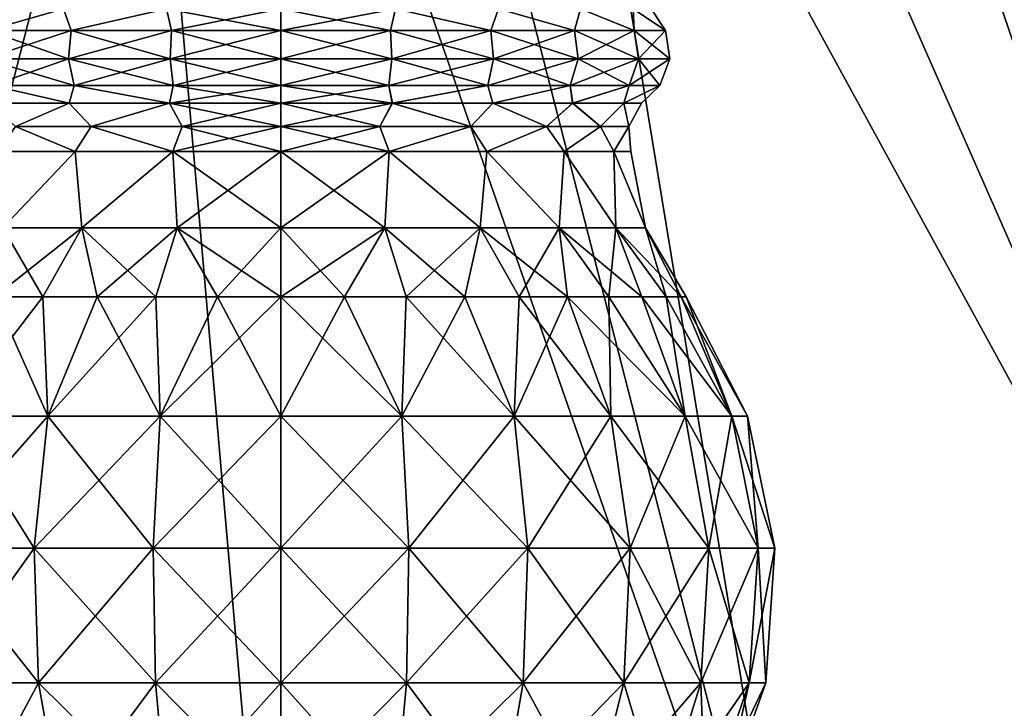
# Model space of a CAD drawing. Header units: millimetres. Extents: x -110 to 119, y -127 to 212.
# Tile 117 of 186: x 72 to 84, y -29 to -20. Entities that reach past the tile are written whole.
import ezdxf

# ---------------------------------------------------------------- set-up
doc = ezdxf.new("R2010")
doc.units = ezdxf.units.MM
doc.header["$LTSCALE"] = 26.699852
for name, color, linetype in [('4', 7, 'CONTINUOUS'), ('461', 7, 'CONTINUOUS'), ('462', 7, 'CONTINUOUS'), ('463', 7, 'CONTINUOUS'), ('464', 7, 'CONTINUOUS'), ('468', 7, 'CONTINUOUS'), ('469', 7, 'CONTINUOUS'), ('470', 7, 'CONTINUOUS'), ('471', 7, 'CONTINUOUS')]:
    doc.layers.add(name, color=color, linetype=linetype)

msp = doc.modelspace()

# ---------------------------------------------------------------- linework, layer by layer
at = {"layer": '4', "color": 7, "linetype": 'CONTINUOUS', "true_color": 0xa2afbf}
for points in [[(83.373, -12.131, -36), (99.749, -24.749, -53), (84.774, -11.033, -36), (83.373, -12.131, -36)], [(81.85, -13.052, -36), (94.445, -29.101, -53), (83.373, -12.131, -36), (81.85, -13.052, -36)], [(94.445, -29.101, -53), (99.749, -24.749, -53), (83.373, -12.131, -36), (94.445, -29.101, -53)], [(80.227, -13.782, -36), (88.394, -32.336, -53), (81.85, -13.052, -36), (80.227, -13.782, -36)], [(88.394, -32.336, -53), (94.445, -29.101, -53), (81.85, -13.052, -36), (88.394, -32.336, -53)], [(78.528, -14.312, -36), (88.394, -32.336, -53), (80.227, -13.782, -36), (78.528, -14.312, -36)], [(71.472, -14.312, -36), (68.172, -34.327, -53), (73.223, -14.633, -36), (71.472, -14.312, -36)], [(76.777, -14.633, -36), (81.828, -34.327, -53), (78.528, -14.312, -36), (76.777, -14.633, -36)], [(81.828, -34.327, -53), (88.394, -32.336, -53), (78.528, -14.312, -36), (81.828, -34.327, -53)], [(68.172, -34.327, -53), (75, -35, -53), (73.223, -14.633, -36), (68.172, -34.327, -53)], [(73.223, -14.633, -36), (75, -35, -53), (75, -14.74, -36), (73.223, -14.633, -36)], [(75, -14.74, -36), (81.828, -34.327, -53), (76.777, -14.633, -36), (75, -14.74, -36)], [(75, -35, -53), (81.828, -34.327, -53), (75, -14.74, -36), (75, -35, -53)]]:
    msp.add_3dface(points, dxfattribs=at)
at = {"layer": '461', "color": 7, "linetype": 'CONTINUOUS', "true_color": 0xa2afbf}
for points in [[(75, -25.485, 56.037), (76.556, -25.485, 55.832), (75, -23.952, 55.245), (75, -25.485, 56.037)], [(75, -23.952, 55.245), (76.556, -25.485, 55.832), (75.817, -23.952, 55.181), (75, -23.952, 55.245)], [(76.556, -25.485, 44.218), (75, -25.485, 44.013), (75.817, -23.952, 44.869), (76.556, -25.485, 44.218)], [(75.817, -23.952, 44.869), (75, -25.485, 44.013), (75, -23.952, 44.805), (75.817, -23.952, 44.869)], [(75.817, -23.952, 55.181), (76.556, -25.485, 55.832), (76.613, -23.952, 54.99), (75.817, -23.952, 55.181)], [(76.613, -23.952, 45.06), (76.556, -25.485, 44.218), (75.817, -23.952, 44.869), (76.613, -23.952, 45.06)], [(76.556, -25.485, 55.832), (78.006, -25.485, 55.232), (76.613, -23.952, 54.99), (76.556, -25.485, 55.832)], [(78.006, -25.485, 44.818), (76.556, -25.485, 44.218), (77.37, -23.952, 45.374), (78.006, -25.485, 44.818)], [(77.37, -23.952, 45.374), (76.556, -25.485, 44.218), (76.613, -23.952, 45.06), (77.37, -23.952, 45.374)], [(76.613, -23.952, 54.99), (78.006, -25.485, 55.232), (77.37, -23.952, 54.676), (76.613, -23.952, 54.99)], [(77.37, -23.952, 54.676), (78.006, -25.485, 55.232), (78.069, -23.952, 54.248), (77.37, -23.952, 54.676)], [(78.069, -23.952, 45.802), (78.006, -25.485, 44.818), (77.37, -23.952, 45.374), (78.069, -23.952, 45.802)], [(78.006, -25.485, 55.232), (79.251, -25.485, 54.276), (78.069, -23.952, 54.248), (78.006, -25.485, 55.232)], [(79.251, -25.485, 45.774), (78.006, -25.485, 44.818), (78.691, -23.952, 46.334), (79.251, -25.485, 45.774)], [(78.691, -23.952, 46.334), (78.006, -25.485, 44.818), (78.069, -23.952, 45.802), (78.691, -23.952, 46.334)], [(78.069, -23.952, 54.248), (79.251, -25.485, 54.276), (78.691, -23.952, 53.716), (78.069, -23.952, 54.248)], [(79.251, -25.485, 54.276), (80.207, -25.485, 53.031), (78.691, -23.952, 53.716), (79.251, -25.485, 54.276)], [(78.691, -23.952, 53.716), (80.207, -25.485, 53.031), (79.223, -23.952, 53.093), (78.691, -23.952, 53.716)], [(79.223, -23.952, 46.957), (79.251, -25.485, 45.774), (78.691, -23.952, 46.334), (79.223, -23.952, 46.957)], [(79.223, -23.952, 53.093), (80.207, -25.485, 53.031), (79.651, -23.952, 52.395), (79.223, -23.952, 53.093)], [(80.207, -25.485, 47.019), (79.251, -25.485, 45.774), (79.223, -23.952, 46.957), (80.207, -25.485, 47.019)], [(79.651, -23.952, 47.655), (80.207, -25.485, 47.019), (79.223, -23.952, 46.957), (79.651, -23.952, 47.655)], [(80.207, -25.485, 53.031), (80.808, -25.485, 51.581), (79.651, -23.952, 52.395), (80.207, -25.485, 53.031)], [(79.651, -23.952, 52.395), (80.808, -25.485, 51.581), (79.965, -23.952, 51.638), (79.651, -23.952, 52.395)], [(79.965, -23.952, 48.412), (80.207, -25.485, 47.019), (79.651, -23.952, 47.655), (79.965, -23.952, 48.412)], [(79.965, -23.952, 51.638), (80.808, -25.485, 51.581), (80.156, -23.952, 50.842), (79.965, -23.952, 51.638)], [(80.808, -25.485, 48.469), (80.207, -25.485, 47.019), (79.965, -23.952, 48.412), (80.808, -25.485, 48.469)], [(80.156, -23.952, 49.208), (80.808, -25.485, 48.469), (79.965, -23.952, 48.412), (80.156, -23.952, 49.208)], [(80.808, -25.485, 51.581), (81.012, -25.485, 50.025), (80.156, -23.952, 50.842), (80.808, -25.485, 51.581)], [(80.156, -23.952, 50.842), (81.012, -25.485, 50.025), (80.22, -23.952, 50.025), (80.156, -23.952, 50.842)], [(80.22, -23.952, 50.025), (80.808, -25.485, 48.469), (80.156, -23.952, 49.208), (80.22, -23.952, 50.025)], [(81.012, -25.485, 50.025), (80.808, -25.485, 48.469), (80.22, -23.952, 50.025), (81.012, -25.485, 50.025)], [(75, -27.186, 56.39), (76.648, -27.186, 56.173), (75, -25.485, 56.037), (75, -27.186, 56.39)], [(75, -25.485, 56.037), (76.648, -27.186, 56.173), (76.556, -25.485, 55.832), (75, -25.485, 56.037)], [(76.648, -27.186, 43.877), (75, -27.186, 43.66), (76.556, -25.485, 44.218), (76.648, -27.186, 43.877)], [(76.556, -25.485, 44.218), (75, -27.186, 43.66), (75, -25.485, 44.013), (76.556, -25.485, 44.218)], [(76.648, -27.186, 56.173), (78.183, -27.186, 55.537), (76.556, -25.485, 55.832), (76.648, -27.186, 56.173)], [(76.556, -25.485, 55.832), (78.183, -27.186, 55.537), (78.006, -25.485, 55.232), (76.556, -25.485, 55.832)], [(78.006, -25.485, 44.818), (76.648, -27.186, 43.877), (76.556, -25.485, 44.218), (78.006, -25.485, 44.818)], [(78.183, -27.186, 44.513), (76.648, -27.186, 43.877), (78.006, -25.485, 44.818), (78.183, -27.186, 44.513)], [(78.183, -27.186, 55.537), (79.501, -27.186, 54.526), (78.006, -25.485, 55.232), (78.183, -27.186, 55.537)], [(78.006, -25.485, 55.232), (79.501, -27.186, 54.526), (79.251, -25.485, 54.276), (78.006, -25.485, 55.232)], [(79.251, -25.485, 45.774), (78.183, -27.186, 44.513), (78.006, -25.485, 44.818), (79.251, -25.485, 45.774)], [(79.501, -27.186, 45.524), (78.183, -27.186, 44.513), (79.251, -25.485, 45.774), (79.501, -27.186, 45.524)], [(79.501, -27.186, 54.526), (80.513, -27.186, 53.208), (79.251, -25.485, 54.276), (79.501, -27.186, 54.526)], [(79.251, -25.485, 54.276), (80.513, -27.186, 53.208), (80.207, -25.485, 53.031), (79.251, -25.485, 54.276)], [(80.207, -25.485, 47.019), (79.501, -27.186, 45.524), (79.251, -25.485, 45.774), (80.207, -25.485, 47.019)], [(80.513, -27.186, 46.842), (79.501, -27.186, 45.524), (80.207, -25.485, 47.019), (80.513, -27.186, 46.842)], [(80.513, -27.186, 53.208), (81.149, -27.186, 51.672), (80.207, -25.485, 53.031), (80.513, -27.186, 53.208)], [(80.207, -25.485, 53.031), (81.149, -27.186, 51.672), (80.808, -25.485, 51.581), (80.207, -25.485, 53.031)], [(80.808, -25.485, 48.469), (80.513, -27.186, 46.842), (80.207, -25.485, 47.019), (80.808, -25.485, 48.469)], [(81.149, -27.186, 48.378), (80.513, -27.186, 46.842), (80.808, -25.485, 48.469), (81.149, -27.186, 48.378)], [(81.149, -27.186, 51.672), (81.366, -27.186, 50.025), (80.808, -25.485, 51.581), (81.149, -27.186, 51.672)], [(80.808, -25.485, 51.581), (81.366, -27.186, 50.025), (81.012, -25.485, 50.025), (80.808, -25.485, 51.581)], [(81.012, -25.485, 50.025), (81.149, -27.186, 48.378), (80.808, -25.485, 48.469), (81.012, -25.485, 50.025)], [(81.366, -27.186, 50.025), (81.149, -27.186, 48.378), (81.012, -25.485, 50.025), (81.366, -27.186, 50.025)], [(75, -28.919, 56.271), (76.617, -28.919, 56.058), (75, -27.186, 56.39), (75, -28.919, 56.271)], [(75, -27.186, 56.39), (76.617, -28.919, 56.058), (76.648, -27.186, 56.173), (75, -27.186, 56.39)], [(76.617, -28.919, 43.992), (75, -28.919, 43.779), (76.648, -27.186, 43.877), (76.617, -28.919, 43.992)], [(76.648, -27.186, 43.877), (75, -28.919, 43.779), (75, -27.186, 43.66), (76.648, -27.186, 43.877)], [(76.617, -28.919, 56.058), (78.123, -28.919, 55.434), (76.648, -27.186, 56.173), (76.617, -28.919, 56.058)], [(78.123, -28.919, 44.616), (76.617, -28.919, 43.992), (78.183, -27.186, 44.513), (78.123, -28.919, 44.616)], [(78.183, -27.186, 44.513), (76.617, -28.919, 43.992), (76.648, -27.186, 43.877), (78.183, -27.186, 44.513)], [(76.648, -27.186, 56.173), (78.123, -28.919, 55.434), (78.183, -27.186, 55.537), (76.648, -27.186, 56.173)], [(78.123, -28.919, 55.434), (79.417, -28.919, 54.442), (78.183, -27.186, 55.537), (78.123, -28.919, 55.434)], [(79.417, -28.919, 45.608), (78.123, -28.919, 44.616), (79.501, -27.186, 45.524), (79.417, -28.919, 45.608)], [(79.501, -27.186, 45.524), (78.123, -28.919, 44.616), (78.183, -27.186, 44.513), (79.501, -27.186, 45.524)], [(78.183, -27.186, 55.537), (79.417, -28.919, 54.442), (79.501, -27.186, 54.526), (78.183, -27.186, 55.537)], [(79.417, -28.919, 54.442), (80.41, -28.919, 53.148), (79.501, -27.186, 54.526), (79.417, -28.919, 54.442)], [(80.41, -28.919, 46.902), (79.417, -28.919, 45.608), (80.513, -27.186, 46.842), (80.41, -28.919, 46.902)], [(80.513, -27.186, 46.842), (79.417, -28.919, 45.608), (79.501, -27.186, 45.524), (80.513, -27.186, 46.842)], [(79.501, -27.186, 54.526), (80.41, -28.919, 53.148), (80.513, -27.186, 53.208), (79.501, -27.186, 54.526)], [(80.41, -28.919, 53.148), (81.034, -28.919, 51.642), (80.513, -27.186, 53.208), (80.41, -28.919, 53.148)], [(81.034, -28.919, 48.408), (80.41, -28.919, 46.902), (81.149, -27.186, 48.378), (81.034, -28.919, 48.408)], [(81.149, -27.186, 48.378), (80.41, -28.919, 46.902), (80.513, -27.186, 46.842), (81.149, -27.186, 48.378)], [(80.513, -27.186, 53.208), (81.034, -28.919, 51.642), (81.149, -27.186, 51.672), (80.513, -27.186, 53.208)], [(81.034, -28.919, 51.642), (81.247, -28.919, 50.025), (81.149, -27.186, 51.672), (81.034, -28.919, 51.642)], [(81.247, -28.919, 50.025), (81.034, -28.919, 48.408), (81.366, -27.186, 50.025), (81.247, -28.919, 50.025)], [(81.366, -27.186, 50.025), (81.034, -28.919, 48.408), (81.149, -27.186, 48.378), (81.366, -27.186, 50.025)], [(81.149, -27.186, 51.672), (81.247, -28.919, 50.025), (81.366, -27.186, 50.025), (81.149, -27.186, 51.672)], [(75, -30.557, 55.689), (76.466, -30.557, 55.496), (75, -28.919, 56.271), (75, -30.557, 55.689)], [(75, -28.919, 56.271), (76.466, -30.557, 55.496), (76.617, -28.919, 56.058), (75, -28.919, 56.271)], [(76.466, -30.557, 44.554), (75, -30.557, 44.361), (76.617, -28.919, 43.992), (76.466, -30.557, 44.554)], [(76.617, -28.919, 43.992), (75, -30.557, 44.361), (75, -28.919, 43.779), (76.617, -28.919, 43.992)], [(76.466, -30.557, 55.496), (77.832, -30.557, 54.93), (76.617, -28.919, 56.058), (76.466, -30.557, 55.496)], [(77.832, -30.557, 45.12), (76.466, -30.557, 44.554), (78.123, -28.919, 44.616), (77.832, -30.557, 45.12)], [(78.123, -28.919, 44.616), (76.466, -30.557, 44.554), (76.617, -28.919, 43.992), (78.123, -28.919, 44.616)], [(76.617, -28.919, 56.058), (77.832, -30.557, 54.93), (78.123, -28.919, 55.434), (76.617, -28.919, 56.058)], [(77.832, -30.557, 54.93), (79.005, -30.557, 54.03), (78.123, -28.919, 55.434), (77.832, -30.557, 54.93)], [(79.005, -30.557, 46.02), (77.832, -30.557, 45.12), (79.417, -28.919, 45.608), (79.005, -30.557, 46.02)], [(79.417, -28.919, 45.608), (77.832, -30.557, 45.12), (78.123, -28.919, 44.616), (79.417, -28.919, 45.608)], [(78.123, -28.919, 55.434), (79.005, -30.557, 54.03), (79.417, -28.919, 54.442), (78.123, -28.919, 55.434)], [(79.005, -30.557, 54.03), (79.905, -30.557, 52.857), (79.417, -28.919, 54.442), (79.005, -30.557, 54.03)], [(79.905, -30.557, 47.193), (79.005, -30.557, 46.02), (80.41, -28.919, 46.902), (79.905, -30.557, 47.193)], [(80.41, -28.919, 46.902), (79.005, -30.557, 46.02), (79.417, -28.919, 45.608), (80.41, -28.919, 46.902)], [(79.417, -28.919, 54.442), (79.905, -30.557, 52.857), (80.41, -28.919, 53.148), (79.417, -28.919, 54.442)], [(79.905, -30.557, 52.857), (80.471, -30.557, 51.491), (80.41, -28.919, 53.148), (79.905, -30.557, 52.857)], [(80.471, -30.557, 48.559), (79.905, -30.557, 47.193), (81.034, -28.919, 48.408), (80.471, -30.557, 48.559)], [(81.034, -28.919, 48.408), (79.905, -30.557, 47.193), (80.41, -28.919, 46.902), (81.034, -28.919, 48.408)], [(80.41, -28.919, 53.148), (80.471, -30.557, 51.491), (81.034, -28.919, 51.642), (80.41, -28.919, 53.148)], [(80.471, -30.557, 51.491), (80.664, -30.557, 50.025), (81.034, -28.919, 51.642), (80.471, -30.557, 51.491)], [(80.664, -30.557, 50.025), (80.471, -30.557, 48.559), (81.247, -28.919, 50.025), (80.664, -30.557, 50.025)], [(81.247, -28.919, 50.025), (80.471, -30.557, 48.559), (81.034, -28.919, 48.408), (81.247, -28.919, 50.025)], [(81.034, -28.919, 51.642), (80.664, -30.557, 50.025), (81.247, -28.919, 50.025), (81.034, -28.919, 51.642)]]:
    msp.add_3dface(points, dxfattribs=at)
at = {"layer": '462', "color": 7, "linetype": 'CONTINUOUS', "true_color": 0xa2afbf}
for points in [[(75, -23.06, 54.771), (76.337, -23.06, 54.579), (75, -22.079, 54.535), (75, -23.06, 54.771)], [(75, -22.079, 54.535), (76.337, -23.06, 54.579), (76.394, -22.079, 54.314), (75, -22.079, 54.535)], [(76.337, -23.06, 45.471), (75, -23.06, 45.279), (76.394, -22.079, 45.736), (76.337, -23.06, 45.471)], [(76.394, -22.079, 45.736), (75, -23.06, 45.279), (75, -22.079, 45.515), (76.394, -22.079, 45.736)], [(76.337, -23.06, 54.579), (77.566, -23.06, 54.017), (76.394, -22.079, 54.314), (76.337, -23.06, 54.579)], [(77.566, -23.06, 46.033), (76.337, -23.06, 45.471), (76.394, -22.079, 45.736), (77.566, -23.06, 46.033)], [(76.394, -22.079, 54.314), (77.566, -23.06, 54.017), (77.651, -22.079, 53.674), (76.394, -22.079, 54.314)], [(77.651, -22.079, 46.376), (77.566, -23.06, 46.033), (76.394, -22.079, 45.736), (77.651, -22.079, 46.376)], [(77.566, -23.06, 54.017), (78.587, -23.06, 53.133), (77.651, -22.079, 53.674), (77.566, -23.06, 54.017)], [(78.587, -23.06, 46.917), (77.566, -23.06, 46.033), (77.651, -22.079, 46.376), (78.587, -23.06, 46.917)], [(77.651, -22.079, 53.674), (78.587, -23.06, 53.133), (78.649, -22.079, 52.676), (77.651, -22.079, 53.674)], [(78.649, -22.079, 47.374), (78.587, -23.06, 46.917), (77.651, -22.079, 46.376), (78.649, -22.079, 47.374)], [(78.587, -23.06, 53.133), (79.317, -23.06, 51.996), (78.649, -22.079, 52.676), (78.587, -23.06, 53.133)], [(79.317, -23.06, 48.054), (78.587, -23.06, 46.917), (78.649, -22.079, 47.374), (79.317, -23.06, 48.054)], [(78.649, -22.079, 52.676), (79.317, -23.06, 51.996), (79.29, -22.079, 51.419), (78.649, -22.079, 52.676)], [(79.29, -22.079, 48.631), (79.317, -23.06, 48.054), (78.649, -22.079, 47.374), (79.29, -22.079, 48.631)], [(79.317, -23.06, 51.996), (79.698, -23.06, 50.7), (79.29, -22.079, 51.419), (79.317, -23.06, 51.996)], [(79.29, -22.079, 51.419), (79.698, -23.06, 50.7), (79.51, -22.079, 50.025), (79.29, -22.079, 51.419)], [(79.698, -23.06, 49.35), (79.317, -23.06, 48.054), (79.29, -22.079, 48.631), (79.698, -23.06, 49.35)], [(79.51, -22.079, 50.025), (79.698, -23.06, 49.35), (79.29, -22.079, 48.631), (79.51, -22.079, 50.025)], [(79.698, -23.06, 50.7), (79.698, -23.06, 49.35), (79.51, -22.079, 50.025), (79.698, -23.06, 50.7)], [(75, -23.952, 55.245), (75.817, -23.952, 55.181), (75, -23.06, 54.771), (75, -23.952, 55.245)], [(75, -23.06, 54.771), (75.817, -23.952, 55.181), (76.337, -23.06, 54.579), (75, -23.06, 54.771)], [(75.817, -23.952, 44.869), (75, -23.952, 44.805), (76.337, -23.06, 45.471), (75.817, -23.952, 44.869)], [(76.337, -23.06, 45.471), (75, -23.952, 44.805), (75, -23.06, 45.279), (76.337, -23.06, 45.471)], [(75.817, -23.952, 55.181), (76.613, -23.952, 54.99), (76.337, -23.06, 54.579), (75.817, -23.952, 55.181)], [(76.613, -23.952, 45.06), (75.817, -23.952, 44.869), (76.337, -23.06, 45.471), (76.613, -23.952, 45.06)], [(76.613, -23.952, 54.99), (77.37, -23.952, 54.676), (76.337, -23.06, 54.579), (76.613, -23.952, 54.99)], [(76.337, -23.06, 54.579), (77.37, -23.952, 54.676), (77.566, -23.06, 54.017), (76.337, -23.06, 54.579)], [(77.566, -23.06, 46.033), (76.613, -23.952, 45.06), (76.337, -23.06, 45.471), (77.566, -23.06, 46.033)], [(77.37, -23.952, 45.374), (76.613, -23.952, 45.06), (77.566, -23.06, 46.033), (77.37, -23.952, 45.374)], [(77.37, -23.952, 54.676), (78.069, -23.952, 54.248), (77.566, -23.06, 54.017), (77.37, -23.952, 54.676)], [(78.069, -23.952, 45.802), (77.37, -23.952, 45.374), (77.566, -23.06, 46.033), (78.069, -23.952, 45.802)], [(78.069, -23.952, 54.248), (78.691, -23.952, 53.716), (77.566, -23.06, 54.017), (78.069, -23.952, 54.248)], [(77.566, -23.06, 54.017), (78.691, -23.952, 53.716), (78.587, -23.06, 53.133), (77.566, -23.06, 54.017)], [(78.587, -23.06, 46.917), (78.069, -23.952, 45.802), (77.566, -23.06, 46.033), (78.587, -23.06, 46.917)], [(78.691, -23.952, 46.334), (78.069, -23.952, 45.802), (78.587, -23.06, 46.917), (78.691, -23.952, 46.334)], [(78.691, -23.952, 53.716), (79.223, -23.952, 53.093), (78.587, -23.06, 53.133), (78.691, -23.952, 53.716)], [(79.223, -23.952, 53.093), (79.651, -23.952, 52.395), (78.587, -23.06, 53.133), (79.223, -23.952, 53.093)], [(78.587, -23.06, 53.133), (79.651, -23.952, 52.395), (79.317, -23.06, 51.996), (78.587, -23.06, 53.133)], [(79.223, -23.952, 46.957), (78.691, -23.952, 46.334), (78.587, -23.06, 46.917), (79.223, -23.952, 46.957)], [(79.317, -23.06, 48.054), (79.223, -23.952, 46.957), (78.587, -23.06, 46.917), (79.317, -23.06, 48.054)], [(79.651, -23.952, 47.655), (79.223, -23.952, 46.957), (79.317, -23.06, 48.054), (79.651, -23.952, 47.655)], [(79.651, -23.952, 52.395), (79.965, -23.952, 51.638), (79.317, -23.06, 51.996), (79.651, -23.952, 52.395)], [(79.965, -23.952, 51.638), (80.156, -23.952, 50.842), (79.317, -23.06, 51.996), (79.965, -23.952, 51.638)], [(79.317, -23.06, 51.996), (80.156, -23.952, 50.842), (79.698, -23.06, 50.7), (79.317, -23.06, 51.996)], [(79.965, -23.952, 48.412), (79.651, -23.952, 47.655), (79.317, -23.06, 48.054), (79.965, -23.952, 48.412)], [(79.698, -23.06, 49.35), (79.965, -23.952, 48.412), (79.317, -23.06, 48.054), (79.698, -23.06, 49.35)], [(80.156, -23.952, 50.842), (80.22, -23.952, 50.025), (79.698, -23.06, 50.7), (80.156, -23.952, 50.842)], [(80.22, -23.952, 50.025), (80.156, -23.952, 49.208), (79.698, -23.06, 49.35), (80.22, -23.952, 50.025)], [(79.698, -23.06, 50.7), (80.22, -23.952, 50.025), (79.698, -23.06, 49.35), (79.698, -23.06, 50.7)], [(80.156, -23.952, 49.208), (79.965, -23.952, 48.412), (79.698, -23.06, 49.35), (80.156, -23.952, 49.208)]]:
    msp.add_3dface(points, dxfattribs=at)
at = {"layer": '463', "color": 7, "linetype": 'CONTINUOUS', "true_color": 0xa2afbf}
for points in [[(75, -21.757, 45.498), (75, -21.457, 45.38), (76.437, -21.457, 45.607), (75, -21.757, 45.498)], [(76.276, -21.757, 45.681), (75, -21.757, 45.498), (76.437, -21.457, 45.607), (76.276, -21.757, 45.681)], [(75, -21.757, 54.552), (76.276, -21.757, 54.369), (75, -21.457, 54.67), (75, -21.757, 54.552)], [(75, -21.457, 54.67), (76.276, -21.757, 54.369), (76.435, -21.457, 54.443), (75, -21.457, 54.67)], [(77.448, -21.757, 46.217), (76.276, -21.757, 45.681), (76.437, -21.457, 45.607), (77.448, -21.757, 46.217)], [(76.276, -21.757, 54.369), (77.448, -21.757, 53.833), (76.435, -21.457, 54.443), (76.276, -21.757, 54.369)], [(76.435, -21.457, 54.443), (77.448, -21.757, 53.833), (77.729, -21.457, 53.784), (76.435, -21.457, 54.443)], [(77.732, -21.457, 46.268), (77.448, -21.757, 46.217), (76.437, -21.457, 45.607), (77.732, -21.457, 46.268)], [(78.422, -21.757, 47.061), (77.448, -21.757, 46.217), (77.732, -21.457, 46.268), (78.422, -21.757, 47.061)], [(77.448, -21.757, 53.833), (78.422, -21.757, 52.989), (77.729, -21.457, 53.784), (77.448, -21.757, 53.833)], [(77.729, -21.457, 53.784), (78.422, -21.757, 52.989), (78.757, -21.457, 52.757), (77.729, -21.457, 53.784)], [(78.76, -21.457, 47.297), (78.422, -21.757, 47.061), (77.732, -21.457, 46.268), (78.76, -21.457, 47.297)], [(79.118, -21.757, 48.144), (78.422, -21.757, 47.061), (78.76, -21.457, 47.297), (79.118, -21.757, 48.144)], [(78.422, -21.757, 52.989), (79.118, -21.757, 51.906), (78.757, -21.457, 52.757), (78.422, -21.757, 52.989)], [(78.757, -21.457, 52.757), (79.118, -21.757, 51.906), (79.417, -21.457, 51.464), (78.757, -21.457, 52.757)], [(79.419, -21.457, 48.593), (79.118, -21.757, 48.144), (78.76, -21.457, 47.297), (79.419, -21.457, 48.593)], [(79.481, -21.757, 49.381), (79.118, -21.757, 48.144), (79.419, -21.457, 48.593), (79.481, -21.757, 49.381)], [(79.118, -21.757, 51.906), (79.481, -21.757, 50.669), (79.417, -21.457, 51.464), (79.118, -21.757, 51.906)], [(79.417, -21.457, 51.464), (79.481, -21.757, 50.669), (79.645, -21.457, 50.03), (79.417, -21.457, 51.464)], [(79.645, -21.457, 50.03), (79.481, -21.757, 49.381), (79.419, -21.457, 48.593), (79.645, -21.457, 50.03)], [(79.481, -21.757, 50.669), (79.481, -21.757, 49.381), (79.645, -21.457, 50.03), (79.481, -21.757, 50.669)], [(75, -22.079, 54.535), (76.394, -22.079, 54.314), (75, -21.757, 54.552), (75, -22.079, 54.535)], [(76.394, -22.079, 54.314), (76.276, -21.757, 54.369), (75, -21.757, 54.552), (76.394, -22.079, 54.314)], [(76.394, -22.079, 45.736), (75, -22.079, 45.515), (76.276, -21.757, 45.681), (76.394, -22.079, 45.736)], [(75, -22.079, 45.515), (75, -21.757, 45.498), (76.276, -21.757, 45.681), (75, -22.079, 45.515)], [(76.394, -22.079, 54.314), (77.448, -21.757, 53.833), (76.276, -21.757, 54.369), (76.394, -22.079, 54.314)], [(76.394, -22.079, 45.736), (76.276, -21.757, 45.681), (77.448, -21.757, 46.217), (76.394, -22.079, 45.736)], [(76.394, -22.079, 54.314), (77.651, -22.079, 53.674), (77.448, -21.757, 53.833), (76.394, -22.079, 54.314)], [(77.651, -22.079, 46.376), (76.394, -22.079, 45.736), (77.448, -21.757, 46.217), (77.651, -22.079, 46.376)], [(77.651, -22.079, 53.674), (78.422, -21.757, 52.989), (77.448, -21.757, 53.833), (77.651, -22.079, 53.674)], [(77.651, -22.079, 46.376), (77.448, -21.757, 46.217), (78.422, -21.757, 47.061), (77.651, -22.079, 46.376)], [(77.651, -22.079, 53.674), (78.649, -22.079, 52.676), (78.422, -21.757, 52.989), (77.651, -22.079, 53.674)], [(78.649, -22.079, 47.374), (77.651, -22.079, 46.376), (78.422, -21.757, 47.061), (78.649, -22.079, 47.374)], [(78.649, -22.079, 52.676), (79.118, -21.757, 51.906), (78.422, -21.757, 52.989), (78.649, -22.079, 52.676)], [(78.649, -22.079, 47.374), (78.422, -21.757, 47.061), (79.118, -21.757, 48.144), (78.649, -22.079, 47.374)], [(78.649, -22.079, 52.676), (79.29, -22.079, 51.419), (79.118, -21.757, 51.906), (78.649, -22.079, 52.676)], [(79.29, -22.079, 48.631), (78.649, -22.079, 47.374), (79.118, -21.757, 48.144), (79.29, -22.079, 48.631)], [(79.29, -22.079, 51.419), (79.481, -21.757, 50.669), (79.118, -21.757, 51.906), (79.29, -22.079, 51.419)], [(79.29, -22.079, 48.631), (79.118, -21.757, 48.144), (79.481, -21.757, 49.381), (79.29, -22.079, 48.631)], [(79.29, -22.079, 51.419), (79.51, -22.079, 50.025), (79.481, -21.757, 50.669), (79.29, -22.079, 51.419)], [(79.51, -22.079, 50.025), (79.29, -22.079, 48.631), (79.481, -21.757, 49.381), (79.51, -22.079, 50.025)], [(79.51, -22.079, 50.025), (79.481, -21.757, 49.381), (79.481, -21.757, 50.669), (79.51, -22.079, 50.025)]]:
    msp.add_3dface(points, dxfattribs=at)
at = {"layer": '464', "color": 7, "linetype": 'CONTINUOUS', "true_color": 0xa2afbf}
for points in [[(75, -20.523, 45.02), (75, -20.241, 45.255), (76.474, -20.241, 45.488), (75, -20.523, 45.02)], [(76.41, -20.523, 45.223), (75, -20.523, 45.02), (76.474, -20.241, 45.488), (76.41, -20.523, 45.223)], [(75, -20.523, 55.03), (76.41, -20.523, 54.827), (75, -20.241, 54.795), (75, -20.523, 55.03)], [(75, -20.241, 54.795), (76.41, -20.523, 54.827), (76.474, -20.241, 54.562), (75, -20.241, 54.795)], [(77.706, -20.523, 45.815), (76.41, -20.523, 45.223), (76.474, -20.241, 45.488), (77.706, -20.523, 45.815)], [(76.41, -20.523, 54.827), (77.706, -20.523, 54.235), (76.474, -20.241, 54.562), (76.41, -20.523, 54.827)], [(77.804, -20.241, 46.166), (77.706, -20.523, 45.815), (76.474, -20.241, 45.488), (77.804, -20.241, 46.166)], [(76.474, -20.241, 54.562), (77.706, -20.523, 54.235), (77.804, -20.241, 53.884), (76.474, -20.241, 54.562)], [(78.783, -20.523, 46.748), (77.706, -20.523, 45.815), (77.804, -20.241, 46.166), (78.783, -20.523, 46.748)], [(77.706, -20.523, 54.235), (78.783, -20.523, 53.302), (77.804, -20.241, 53.884), (77.706, -20.523, 54.235)], [(78.859, -20.241, 47.221), (78.783, -20.523, 46.748), (77.804, -20.241, 46.166), (78.859, -20.241, 47.221)], [(77.804, -20.241, 53.884), (78.783, -20.523, 53.302), (78.859, -20.241, 52.829), (77.804, -20.241, 53.884)], [(79.553, -20.523, 47.946), (78.783, -20.523, 46.748), (78.859, -20.241, 47.221), (79.553, -20.523, 47.946)], [(78.783, -20.523, 53.302), (79.553, -20.523, 52.104), (78.859, -20.241, 52.829), (78.783, -20.523, 53.302)], [(79.537, -20.241, 48.551), (79.553, -20.523, 47.946), (78.859, -20.241, 47.221), (79.537, -20.241, 48.551)], [(78.859, -20.241, 52.829), (79.553, -20.523, 52.104), (79.537, -20.241, 51.499), (78.859, -20.241, 52.829)], [(79.954, -20.523, 49.313), (79.553, -20.523, 47.946), (79.537, -20.241, 48.551), (79.954, -20.523, 49.313)], [(79.77, -20.241, 50.025), (79.954, -20.523, 49.313), (79.537, -20.241, 48.551), (79.77, -20.241, 50.025)], [(79.553, -20.523, 52.104), (79.954, -20.523, 50.737), (79.537, -20.241, 51.499), (79.553, -20.523, 52.104)], [(79.537, -20.241, 51.499), (79.954, -20.523, 50.737), (79.77, -20.241, 50.025), (79.537, -20.241, 51.499)], [(79.954, -20.523, 50.737), (79.954, -20.523, 49.313), (79.77, -20.241, 50.025), (79.954, -20.523, 50.737)], [(75, -20.523, 45.02), (76.41, -20.523, 45.223), (75, -20.886, 44.96), (75, -20.523, 45.02)], [(75, -20.886, 44.96), (76.41, -20.523, 45.223), (76.427, -20.886, 45.166), (75, -20.886, 44.96)], [(76.41, -20.523, 54.827), (75, -20.523, 55.03), (76.427, -20.886, 54.884), (76.41, -20.523, 54.827)], [(76.427, -20.886, 54.884), (75, -20.523, 55.03), (75, -20.886, 55.09), (76.427, -20.886, 54.884)], [(76.41, -20.523, 45.223), (77.706, -20.523, 45.815), (76.427, -20.886, 45.166), (76.41, -20.523, 45.223)], [(77.706, -20.523, 54.235), (76.41, -20.523, 54.827), (77.738, -20.886, 54.286), (77.706, -20.523, 54.235)], [(77.738, -20.886, 54.286), (76.41, -20.523, 54.827), (76.427, -20.886, 54.884), (77.738, -20.886, 54.286)], [(76.427, -20.886, 45.166), (77.706, -20.523, 45.815), (77.738, -20.886, 45.764), (76.427, -20.886, 45.166)], [(77.706, -20.523, 45.815), (78.783, -20.523, 46.748), (77.738, -20.886, 45.764), (77.706, -20.523, 45.815)], [(78.783, -20.523, 53.302), (77.706, -20.523, 54.235), (78.828, -20.886, 53.342), (78.783, -20.523, 53.302)], [(78.828, -20.886, 53.342), (77.706, -20.523, 54.235), (77.738, -20.886, 54.286), (78.828, -20.886, 53.342)], [(77.738, -20.886, 45.764), (78.783, -20.523, 46.748), (78.828, -20.886, 46.708), (77.738, -20.886, 45.764)], [(78.783, -20.523, 46.748), (79.553, -20.523, 47.946), (78.828, -20.886, 46.708), (78.783, -20.523, 46.748)], [(79.553, -20.523, 52.104), (78.783, -20.523, 53.302), (79.607, -20.886, 52.129), (79.553, -20.523, 52.104)], [(79.607, -20.886, 52.129), (78.783, -20.523, 53.302), (78.828, -20.886, 53.342), (79.607, -20.886, 52.129)], [(78.828, -20.886, 46.708), (79.553, -20.523, 47.946), (79.607, -20.886, 47.921), (78.828, -20.886, 46.708)], [(79.553, -20.523, 47.946), (79.954, -20.523, 49.313), (79.607, -20.886, 47.921), (79.553, -20.523, 47.946)], [(79.954, -20.523, 50.737), (79.553, -20.523, 52.104), (80.013, -20.886, 50.746), (79.954, -20.523, 50.737)], [(80.013, -20.886, 50.746), (79.553, -20.523, 52.104), (79.607, -20.886, 52.129), (80.013, -20.886, 50.746)], [(79.607, -20.886, 47.921), (79.954, -20.523, 49.313), (80.013, -20.886, 49.304), (79.607, -20.886, 47.921)], [(79.954, -20.523, 49.313), (79.954, -20.523, 50.737), (80.013, -20.886, 49.304), (79.954, -20.523, 49.313)], [(80.013, -20.886, 49.304), (79.954, -20.523, 50.737), (80.013, -20.886, 50.746), (80.013, -20.886, 49.304)], [(75, -20.886, 44.96), (76.427, -20.886, 45.166), (75, -21.229, 45.093), (75, -20.886, 44.96)], [(75, -21.229, 45.093), (76.427, -20.886, 45.166), (76.39, -21.229, 45.292), (75, -21.229, 45.093)], [(76.427, -20.886, 54.884), (75, -20.886, 55.09), (76.39, -21.229, 54.758), (76.427, -20.886, 54.884)], [(76.39, -21.229, 54.758), (75, -20.886, 55.09), (75, -21.229, 54.957), (76.39, -21.229, 54.758)], [(76.427, -20.886, 45.166), (77.738, -20.886, 45.764), (76.39, -21.229, 45.292), (76.427, -20.886, 45.166)], [(76.39, -21.229, 45.292), (77.738, -20.886, 45.764), (77.667, -21.229, 45.876), (76.39, -21.229, 45.292)], [(77.667, -21.229, 54.174), (76.427, -20.886, 54.884), (76.39, -21.229, 54.758), (77.667, -21.229, 54.174)], [(77.738, -20.886, 54.286), (76.427, -20.886, 54.884), (77.667, -21.229, 54.174), (77.738, -20.886, 54.286)], [(77.738, -20.886, 45.764), (78.828, -20.886, 46.708), (77.667, -21.229, 45.876), (77.738, -20.886, 45.764)], [(77.667, -21.229, 45.876), (78.828, -20.886, 46.708), (78.728, -21.229, 46.795), (77.667, -21.229, 45.876)], [(78.728, -21.229, 53.255), (77.738, -20.886, 54.286), (77.667, -21.229, 54.174), (78.728, -21.229, 53.255)], [(78.828, -20.886, 53.342), (77.738, -20.886, 54.286), (78.728, -21.229, 53.255), (78.828, -20.886, 53.342)], [(78.828, -20.886, 46.708), (79.607, -20.886, 47.921), (78.728, -21.229, 46.795), (78.828, -20.886, 46.708)], [(78.728, -21.229, 46.795), (79.607, -20.886, 47.921), (79.487, -21.229, 47.976), (78.728, -21.229, 46.795)], [(79.487, -21.229, 52.074), (78.828, -20.886, 53.342), (78.728, -21.229, 53.255), (79.487, -21.229, 52.074)], [(79.607, -20.886, 52.129), (78.828, -20.886, 53.342), (79.487, -21.229, 52.074), (79.607, -20.886, 52.129)], [(79.607, -20.886, 47.921), (80.013, -20.886, 49.304), (79.487, -21.229, 47.976), (79.607, -20.886, 47.921)], [(79.487, -21.229, 47.976), (80.013, -20.886, 49.304), (79.883, -21.229, 49.323), (79.487, -21.229, 47.976)], [(79.883, -21.229, 50.727), (79.607, -20.886, 52.129), (79.487, -21.229, 52.074), (79.883, -21.229, 50.727)], [(80.013, -20.886, 50.746), (79.607, -20.886, 52.129), (79.883, -21.229, 50.727), (80.013, -20.886, 50.746)], [(80.013, -20.886, 49.304), (80.013, -20.886, 50.746), (79.883, -21.229, 49.323), (80.013, -20.886, 49.304)], [(79.883, -21.229, 49.323), (80.013, -20.886, 50.746), (79.883, -21.229, 50.727), (79.883, -21.229, 49.323)], [(76.437, -21.457, 45.607), (75, -21.457, 45.38), (76.39, -21.229, 45.292), (76.437, -21.457, 45.607)], [(75, -21.457, 45.38), (75, -21.229, 45.093), (76.39, -21.229, 45.292), (75, -21.457, 45.38)], [(75, -21.457, 54.67), (76.435, -21.457, 54.443), (75, -21.229, 54.957), (75, -21.457, 54.67)], [(76.435, -21.457, 54.443), (76.39, -21.229, 54.758), (75, -21.229, 54.957), (76.435, -21.457, 54.443)], [(76.435, -21.457, 54.443), (77.667, -21.229, 54.174), (76.39, -21.229, 54.758), (76.435, -21.457, 54.443)], [(76.437, -21.457, 45.607), (76.39, -21.229, 45.292), (77.667, -21.229, 45.876), (76.437, -21.457, 45.607)], [(76.435, -21.457, 54.443), (77.729, -21.457, 53.784), (77.667, -21.229, 54.174), (76.435, -21.457, 54.443)], [(77.732, -21.457, 46.268), (76.437, -21.457, 45.607), (77.667, -21.229, 45.876), (77.732, -21.457, 46.268)], [(77.729, -21.457, 53.784), (78.728, -21.229, 53.255), (77.667, -21.229, 54.174), (77.729, -21.457, 53.784)], [(77.732, -21.457, 46.268), (77.667, -21.229, 45.876), (78.728, -21.229, 46.795), (77.732, -21.457, 46.268)], [(77.729, -21.457, 53.784), (78.757, -21.457, 52.757), (78.728, -21.229, 53.255), (77.729, -21.457, 53.784)], [(78.76, -21.457, 47.297), (77.732, -21.457, 46.268), (78.728, -21.229, 46.795), (78.76, -21.457, 47.297)], [(78.757, -21.457, 52.757), (79.487, -21.229, 52.074), (78.728, -21.229, 53.255), (78.757, -21.457, 52.757)], [(78.76, -21.457, 47.297), (78.728, -21.229, 46.795), (79.487, -21.229, 47.976), (78.76, -21.457, 47.297)], [(78.757, -21.457, 52.757), (79.417, -21.457, 51.464), (79.487, -21.229, 52.074), (78.757, -21.457, 52.757)], [(79.419, -21.457, 48.593), (78.76, -21.457, 47.297), (79.487, -21.229, 47.976), (79.419, -21.457, 48.593)], [(79.417, -21.457, 51.464), (79.645, -21.457, 50.03), (79.883, -21.229, 50.727), (79.417, -21.457, 51.464)], [(79.417, -21.457, 51.464), (79.883, -21.229, 50.727), (79.487, -21.229, 52.074), (79.417, -21.457, 51.464)], [(79.645, -21.457, 50.03), (79.419, -21.457, 48.593), (79.883, -21.229, 49.323), (79.645, -21.457, 50.03)], [(79.419, -21.457, 48.593), (79.487, -21.229, 47.976), (79.883, -21.229, 49.323), (79.419, -21.457, 48.593)], [(79.645, -21.457, 50.03), (79.883, -21.229, 49.323), (79.883, -21.229, 50.727), (79.645, -21.457, 50.03)]]:
    msp.add_3dface(points, dxfattribs=at)
at = {"layer": '468', "color": 7, "linetype": 'CONTINUOUS', "true_color": 0xa2afbf}
for points in [[(71.994, -25.485, 44.818), (70.749, -25.485, 45.774), (71.932, -23.952, 45.802), (71.994, -25.485, 44.818)], [(71.932, -23.952, 45.802), (70.749, -25.485, 45.774), (71.309, -23.952, 46.334), (71.932, -23.952, 45.802)], [(70.749, -25.485, 54.276), (71.994, -25.485, 55.232), (71.309, -23.952, 53.716), (70.749, -25.485, 54.276)], [(71.309, -23.952, 53.716), (71.994, -25.485, 55.232), (71.932, -23.952, 54.248), (71.309, -23.952, 53.716)], [(72.63, -23.952, 45.374), (71.994, -25.485, 44.818), (71.932, -23.952, 45.802), (72.63, -23.952, 45.374)], [(71.932, -23.952, 54.248), (71.994, -25.485, 55.232), (72.63, -23.952, 54.676), (71.932, -23.952, 54.248)], [(73.444, -25.485, 44.218), (71.994, -25.485, 44.818), (73.387, -23.952, 45.06), (73.444, -25.485, 44.218)], [(73.387, -23.952, 45.06), (71.994, -25.485, 44.818), (72.63, -23.952, 45.374), (73.387, -23.952, 45.06)], [(71.994, -25.485, 55.232), (73.444, -25.485, 55.832), (72.63, -23.952, 54.676), (71.994, -25.485, 55.232)], [(72.63, -23.952, 54.676), (73.444, -25.485, 55.832), (73.387, -23.952, 54.99), (72.63, -23.952, 54.676)], [(74.184, -23.952, 44.869), (73.444, -25.485, 44.218), (73.387, -23.952, 45.06), (74.184, -23.952, 44.869)], [(73.387, -23.952, 54.99), (73.444, -25.485, 55.832), (74.184, -23.952, 55.181), (73.387, -23.952, 54.99)], [(73.444, -25.485, 55.832), (75, -25.485, 56.037), (74.184, -23.952, 55.181), (73.444, -25.485, 55.832)], [(75, -23.952, 44.805), (75, -25.485, 44.013), (73.444, -25.485, 44.218), (75, -23.952, 44.805)], [(75, -23.952, 44.805), (73.444, -25.485, 44.218), (74.184, -23.952, 44.869), (75, -23.952, 44.805)], [(75, -25.485, 56.037), (75, -23.952, 55.245), (74.184, -23.952, 55.181), (75, -25.485, 56.037)], [(71.818, -27.186, 44.513), (70.499, -27.186, 45.524), (71.994, -25.485, 44.818), (71.818, -27.186, 44.513)], [(71.994, -25.485, 44.818), (70.499, -27.186, 45.524), (70.749, -25.485, 45.774), (71.994, -25.485, 44.818)], [(70.499, -27.186, 54.526), (71.818, -27.186, 55.537), (70.749, -25.485, 54.276), (70.499, -27.186, 54.526)], [(70.749, -25.485, 54.276), (71.818, -27.186, 55.537), (71.994, -25.485, 55.232), (70.749, -25.485, 54.276)], [(73.353, -27.186, 43.877), (71.818, -27.186, 44.513), (73.444, -25.485, 44.218), (73.353, -27.186, 43.877)], [(73.444, -25.485, 44.218), (71.818, -27.186, 44.513), (71.994, -25.485, 44.818), (73.444, -25.485, 44.218)], [(71.818, -27.186, 55.537), (73.353, -27.186, 56.173), (71.994, -25.485, 55.232), (71.818, -27.186, 55.537)], [(71.994, -25.485, 55.232), (73.353, -27.186, 56.173), (73.444, -25.485, 55.832), (71.994, -25.485, 55.232)], [(73.353, -27.186, 56.173), (75, -27.186, 56.39), (73.444, -25.485, 55.832), (73.353, -27.186, 56.173)], [(75, -25.485, 44.013), (75, -27.186, 43.66), (73.353, -27.186, 43.877), (75, -25.485, 44.013)], [(75, -25.485, 44.013), (73.353, -27.186, 43.877), (73.444, -25.485, 44.218), (75, -25.485, 44.013)], [(75, -27.186, 56.39), (75, -25.485, 56.037), (73.444, -25.485, 55.832), (75, -27.186, 56.39)], [(71.818, -27.186, 44.513), (70.584, -28.919, 45.608), (70.499, -27.186, 45.524), (71.818, -27.186, 44.513)], [(70.584, -28.919, 54.442), (71.877, -28.919, 55.434), (70.499, -27.186, 54.526), (70.584, -28.919, 54.442)], [(70.499, -27.186, 54.526), (71.877, -28.919, 55.434), (71.818, -27.186, 55.537), (70.499, -27.186, 54.526)], [(71.877, -28.919, 44.616), (70.584, -28.919, 45.608), (71.818, -27.186, 44.513), (71.877, -28.919, 44.616)], [(73.353, -27.186, 43.877), (71.877, -28.919, 44.616), (71.818, -27.186, 44.513), (73.353, -27.186, 43.877)], [(71.877, -28.919, 55.434), (73.384, -28.919, 56.058), (71.818, -27.186, 55.537), (71.877, -28.919, 55.434)], [(71.818, -27.186, 55.537), (73.384, -28.919, 56.058), (73.353, -27.186, 56.173), (71.818, -27.186, 55.537)], [(73.384, -28.919, 43.992), (71.877, -28.919, 44.616), (73.353, -27.186, 43.877), (73.384, -28.919, 43.992)], [(75, -28.919, 56.271), (75, -27.186, 56.39), (73.353, -27.186, 56.173), (75, -28.919, 56.271)], [(73.384, -28.919, 56.058), (75, -28.919, 56.271), (73.353, -27.186, 56.173), (73.384, -28.919, 56.058)], [(75, -27.186, 43.66), (73.384, -28.919, 43.992), (73.353, -27.186, 43.877), (75, -27.186, 43.66)], [(75, -27.186, 43.66), (75, -28.919, 43.779), (73.384, -28.919, 43.992), (75, -27.186, 43.66)], [(71.877, -28.919, 44.616), (70.995, -30.557, 46.02), (70.584, -28.919, 45.608), (71.877, -28.919, 44.616)], [(70.995, -30.557, 54.03), (72.168, -30.557, 54.93), (70.584, -28.919, 54.442), (70.995, -30.557, 54.03)], [(70.584, -28.919, 54.442), (72.168, -30.557, 54.93), (71.877, -28.919, 55.434), (70.584, -28.919, 54.442)], [(72.168, -30.557, 45.12), (70.995, -30.557, 46.02), (71.877, -28.919, 44.616), (72.168, -30.557, 45.12)], [(73.384, -28.919, 43.992), (72.168, -30.557, 45.12), (71.877, -28.919, 44.616), (73.384, -28.919, 43.992)], [(72.168, -30.557, 54.93), (73.534, -30.557, 55.496), (71.877, -28.919, 55.434), (72.168, -30.557, 54.93)], [(71.877, -28.919, 55.434), (73.534, -30.557, 55.496), (73.384, -28.919, 56.058), (71.877, -28.919, 55.434)], [(73.534, -30.557, 44.554), (72.168, -30.557, 45.12), (73.384, -28.919, 43.992), (73.534, -30.557, 44.554)], [(75, -30.557, 55.689), (75, -28.919, 56.271), (73.384, -28.919, 56.058), (75, -30.557, 55.689)], [(73.534, -30.557, 55.496), (75, -30.557, 55.689), (73.384, -28.919, 56.058), (73.534, -30.557, 55.496)], [(75, -28.919, 43.779), (73.534, -30.557, 44.554), (73.384, -28.919, 43.992), (75, -28.919, 43.779)], [(75, -28.919, 43.779), (75, -30.557, 44.361), (73.534, -30.557, 44.554), (75, -28.919, 43.779)]]:
    msp.add_3dface(points, dxfattribs=at)
at = {"layer": '469', "color": 7, "linetype": 'CONTINUOUS', "true_color": 0xa2afbf}
for points in [[(72.349, -22.079, 46.376), (71.414, -23.06, 46.917), (71.352, -22.079, 47.374), (72.349, -22.079, 46.376)], [(71.352, -22.079, 52.676), (71.414, -23.06, 53.133), (72.349, -22.079, 53.674), (71.352, -22.079, 52.676)], [(72.435, -23.06, 46.033), (71.414, -23.06, 46.917), (72.349, -22.079, 46.376), (72.435, -23.06, 46.033)], [(71.414, -23.06, 53.133), (72.435, -23.06, 54.017), (72.349, -22.079, 53.674), (71.414, -23.06, 53.133)], [(73.607, -22.079, 45.736), (72.435, -23.06, 46.033), (72.349, -22.079, 46.376), (73.607, -22.079, 45.736)], [(72.349, -22.079, 53.674), (72.435, -23.06, 54.017), (73.607, -22.079, 54.314), (72.349, -22.079, 53.674)], [(73.663, -23.06, 45.471), (72.435, -23.06, 46.033), (73.607, -22.079, 45.736), (73.663, -23.06, 45.471)], [(72.435, -23.06, 54.017), (73.663, -23.06, 54.579), (73.607, -22.079, 54.314), (72.435, -23.06, 54.017)], [(75, -23.06, 54.771), (75, -22.079, 54.535), (73.607, -22.079, 54.314), (75, -23.06, 54.771)], [(73.663, -23.06, 54.579), (75, -23.06, 54.771), (73.607, -22.079, 54.314), (73.663, -23.06, 54.579)], [(75, -22.079, 45.515), (73.663, -23.06, 45.471), (73.607, -22.079, 45.736), (75, -22.079, 45.515)], [(75, -22.079, 45.515), (75, -23.06, 45.279), (73.663, -23.06, 45.471), (75, -22.079, 45.515)], [(71.932, -23.952, 45.802), (71.309, -23.952, 46.334), (72.435, -23.06, 46.033), (71.932, -23.952, 45.802)], [(72.435, -23.06, 46.033), (71.309, -23.952, 46.334), (71.414, -23.06, 46.917), (72.435, -23.06, 46.033)], [(71.309, -23.952, 53.716), (71.932, -23.952, 54.248), (71.414, -23.06, 53.133), (71.309, -23.952, 53.716)], [(71.414, -23.06, 53.133), (71.932, -23.952, 54.248), (72.435, -23.06, 54.017), (71.414, -23.06, 53.133)], [(72.63, -23.952, 45.374), (71.932, -23.952, 45.802), (72.435, -23.06, 46.033), (72.63, -23.952, 45.374)], [(71.932, -23.952, 54.248), (72.63, -23.952, 54.676), (72.435, -23.06, 54.017), (71.932, -23.952, 54.248)], [(73.663, -23.06, 45.471), (72.63, -23.952, 45.374), (72.435, -23.06, 46.033), (73.663, -23.06, 45.471)], [(72.63, -23.952, 54.676), (73.387, -23.952, 54.99), (72.435, -23.06, 54.017), (72.63, -23.952, 54.676)], [(72.435, -23.06, 54.017), (73.387, -23.952, 54.99), (73.663, -23.06, 54.579), (72.435, -23.06, 54.017)], [(73.387, -23.952, 45.06), (72.63, -23.952, 45.374), (73.663, -23.06, 45.471), (73.387, -23.952, 45.06)], [(74.184, -23.952, 44.869), (73.387, -23.952, 45.06), (73.663, -23.06, 45.471), (74.184, -23.952, 44.869)], [(73.387, -23.952, 54.99), (74.184, -23.952, 55.181), (73.663, -23.06, 54.579), (73.387, -23.952, 54.99)], [(75, -23.952, 55.245), (75, -23.06, 54.771), (73.663, -23.06, 54.579), (75, -23.952, 55.245)], [(74.184, -23.952, 55.181), (75, -23.952, 55.245), (73.663, -23.06, 54.579), (74.184, -23.952, 55.181)], [(75, -23.06, 45.279), (74.184, -23.952, 44.869), (73.663, -23.06, 45.471), (75, -23.06, 45.279)], [(75, -23.06, 45.279), (75, -23.952, 44.805), (74.184, -23.952, 44.869), (75, -23.06, 45.279)]]:
    msp.add_3dface(points, dxfattribs=at)
at = {"layer": '470', "color": 7, "linetype": 'CONTINUOUS', "true_color": 0xa2afbf}
for points in [[(71.242, -21.457, 52.755), (71.579, -21.757, 52.989), (72.27, -21.457, 53.783), (71.242, -21.457, 52.755)], [(72.27, -21.457, 46.267), (71.579, -21.757, 47.061), (71.242, -21.457, 47.295), (72.27, -21.457, 46.267)], [(71.579, -21.757, 52.989), (72.553, -21.757, 53.833), (72.27, -21.457, 53.783), (71.579, -21.757, 52.989)], [(72.553, -21.757, 46.217), (71.579, -21.757, 47.061), (72.27, -21.457, 46.267), (72.553, -21.757, 46.217)], [(72.27, -21.457, 53.783), (72.553, -21.757, 53.833), (73.565, -21.457, 54.443), (72.27, -21.457, 53.783)], [(73.565, -21.457, 45.607), (72.553, -21.757, 46.217), (72.27, -21.457, 46.267), (73.565, -21.457, 45.607)], [(72.553, -21.757, 53.833), (73.725, -21.757, 54.369), (73.565, -21.457, 54.443), (72.553, -21.757, 53.833)], [(73.725, -21.757, 45.681), (72.553, -21.757, 46.217), (73.565, -21.457, 45.607), (73.725, -21.757, 45.681)], [(75, -21.457, 45.38), (73.725, -21.757, 45.681), (73.565, -21.457, 45.607), (75, -21.457, 45.38)], [(75, -21.757, 54.552), (75, -21.457, 54.67), (73.565, -21.457, 54.443), (75, -21.757, 54.552)], [(73.725, -21.757, 54.369), (75, -21.757, 54.552), (73.565, -21.457, 54.443), (73.725, -21.757, 54.369)], [(75, -21.457, 45.38), (75, -21.757, 45.498), (73.725, -21.757, 45.681), (75, -21.457, 45.38)], [(72.349, -22.079, 46.376), (71.352, -22.079, 47.374), (71.579, -21.757, 47.061), (72.349, -22.079, 46.376)], [(71.352, -22.079, 52.676), (72.349, -22.079, 53.674), (71.579, -21.757, 52.989), (71.352, -22.079, 52.676)], [(72.349, -22.079, 46.376), (71.579, -21.757, 47.061), (72.553, -21.757, 46.217), (72.349, -22.079, 46.376)], [(72.349, -22.079, 53.674), (72.553, -21.757, 53.833), (71.579, -21.757, 52.989), (72.349, -22.079, 53.674)], [(73.607, -22.079, 45.736), (72.349, -22.079, 46.376), (72.553, -21.757, 46.217), (73.607, -22.079, 45.736)], [(72.349, -22.079, 53.674), (73.607, -22.079, 54.314), (72.553, -21.757, 53.833), (72.349, -22.079, 53.674)], [(73.607, -22.079, 45.736), (72.553, -21.757, 46.217), (73.725, -21.757, 45.681), (73.607, -22.079, 45.736)], [(73.607, -22.079, 54.314), (73.725, -21.757, 54.369), (72.553, -21.757, 53.833), (73.607, -22.079, 54.314)], [(73.607, -22.079, 54.314), (75, -22.079, 54.535), (73.725, -21.757, 54.369), (73.607, -22.079, 54.314)], [(75, -21.757, 45.498), (75, -22.079, 45.515), (73.607, -22.079, 45.736), (75, -21.757, 45.498)], [(75, -21.757, 45.498), (73.607, -22.079, 45.736), (73.725, -21.757, 45.681), (75, -21.757, 45.498)], [(75, -22.079, 54.535), (75, -21.757, 54.552), (73.725, -21.757, 54.369), (75, -22.079, 54.535)]]:
    msp.add_3dface(points, dxfattribs=at)
at = {"layer": '471', "color": 7, "linetype": 'CONTINUOUS', "true_color": 0xa2afbf}
for points in [[(72.197, -20.241, 46.166), (71.218, -20.523, 46.748), (71.141, -20.241, 47.221), (72.197, -20.241, 46.166)], [(71.141, -20.241, 52.829), (71.218, -20.523, 53.302), (72.197, -20.241, 53.884), (71.141, -20.241, 52.829)], [(72.295, -20.523, 45.815), (71.218, -20.523, 46.748), (72.197, -20.241, 46.166), (72.295, -20.523, 45.815)], [(71.218, -20.523, 53.302), (72.295, -20.523, 54.235), (72.197, -20.241, 53.884), (71.218, -20.523, 53.302)], [(73.526, -20.241, 45.488), (72.295, -20.523, 45.815), (72.197, -20.241, 46.166), (73.526, -20.241, 45.488)], [(72.197, -20.241, 53.884), (72.295, -20.523, 54.235), (73.526, -20.241, 54.562), (72.197, -20.241, 53.884)], [(73.59, -20.523, 45.223), (72.295, -20.523, 45.815), (73.526, -20.241, 45.488), (73.59, -20.523, 45.223)], [(72.295, -20.523, 54.235), (73.59, -20.523, 54.827), (73.526, -20.241, 54.562), (72.295, -20.523, 54.235)], [(75, -20.241, 45.255), (73.59, -20.523, 45.223), (73.526, -20.241, 45.488), (75, -20.241, 45.255)], [(75, -20.523, 55.03), (75, -20.241, 54.795), (73.526, -20.241, 54.562), (75, -20.523, 55.03)], [(73.59, -20.523, 54.827), (75, -20.523, 55.03), (73.526, -20.241, 54.562), (73.59, -20.523, 54.827)], [(75, -20.241, 45.255), (75, -20.523, 45.02), (73.59, -20.523, 45.223), (75, -20.241, 45.255)], [(72.262, -20.886, 45.764), (71.173, -20.886, 46.708), (72.295, -20.523, 45.815), (72.262, -20.886, 45.764)], [(72.295, -20.523, 45.815), (71.173, -20.886, 46.708), (71.218, -20.523, 46.748), (72.295, -20.523, 45.815)], [(71.173, -20.886, 53.342), (72.262, -20.886, 54.286), (71.218, -20.523, 53.302), (71.173, -20.886, 53.342)], [(71.218, -20.523, 53.302), (72.262, -20.886, 54.286), (72.295, -20.523, 54.235), (71.218, -20.523, 53.302)], [(73.573, -20.886, 45.166), (72.262, -20.886, 45.764), (73.59, -20.523, 45.223), (73.573, -20.886, 45.166)], [(73.59, -20.523, 45.223), (72.262, -20.886, 45.764), (72.295, -20.523, 45.815), (73.59, -20.523, 45.223)], [(72.262, -20.886, 54.286), (73.573, -20.886, 54.884), (72.295, -20.523, 54.235), (72.262, -20.886, 54.286)], [(72.295, -20.523, 54.235), (73.573, -20.886, 54.884), (73.59, -20.523, 54.827), (72.295, -20.523, 54.235)], [(75, -20.523, 45.02), (75, -20.886, 44.96), (73.573, -20.886, 45.166), (75, -20.523, 45.02)], [(75, -20.523, 45.02), (73.573, -20.886, 45.166), (73.59, -20.523, 45.223), (75, -20.523, 45.02)], [(73.573, -20.886, 54.884), (75, -20.886, 55.09), (73.59, -20.523, 54.827), (73.573, -20.886, 54.884)], [(75, -20.886, 55.09), (75, -20.523, 55.03), (73.59, -20.523, 54.827), (75, -20.886, 55.09)], [(72.262, -20.886, 45.764), (71.273, -21.229, 46.795), (71.173, -20.886, 46.708), (72.262, -20.886, 45.764)], [(71.273, -21.229, 53.255), (72.334, -21.229, 54.174), (71.173, -20.886, 53.342), (71.273, -21.229, 53.255)], [(71.173, -20.886, 53.342), (72.334, -21.229, 54.174), (72.262, -20.886, 54.286), (71.173, -20.886, 53.342)], [(72.334, -21.229, 45.876), (71.273, -21.229, 46.795), (72.262, -20.886, 45.764), (72.334, -21.229, 45.876)], [(73.573, -20.886, 45.166), (72.334, -21.229, 45.876), (72.262, -20.886, 45.764), (73.573, -20.886, 45.166)], [(72.334, -21.229, 54.174), (73.611, -21.229, 54.758), (72.262, -20.886, 54.286), (72.334, -21.229, 54.174)], [(72.262, -20.886, 54.286), (73.611, -21.229, 54.758), (73.573, -20.886, 54.884), (72.262, -20.886, 54.286)], [(73.611, -21.229, 45.292), (72.334, -21.229, 45.876), (73.573, -20.886, 45.166), (73.611, -21.229, 45.292)], [(75, -20.886, 44.96), (73.611, -21.229, 45.292), (73.573, -20.886, 45.166), (75, -20.886, 44.96)], [(75, -21.229, 54.957), (75, -20.886, 55.09), (73.573, -20.886, 54.884), (75, -21.229, 54.957)], [(73.611, -21.229, 54.758), (75, -21.229, 54.957), (73.573, -20.886, 54.884), (73.611, -21.229, 54.758)], [(75, -20.886, 44.96), (75, -21.229, 45.093), (73.611, -21.229, 45.292), (75, -20.886, 44.96)], [(72.27, -21.457, 46.267), (71.242, -21.457, 47.295), (71.273, -21.229, 46.795), (72.27, -21.457, 46.267)], [(71.242, -21.457, 52.755), (72.27, -21.457, 53.783), (71.273, -21.229, 53.255), (71.242, -21.457, 52.755)], [(72.334, -21.229, 45.876), (72.27, -21.457, 46.267), (71.273, -21.229, 46.795), (72.334, -21.229, 45.876)], [(71.273, -21.229, 53.255), (72.27, -21.457, 53.783), (72.334, -21.229, 54.174), (71.273, -21.229, 53.255)], [(73.565, -21.457, 45.607), (72.27, -21.457, 46.267), (72.334, -21.229, 45.876), (73.565, -21.457, 45.607)], [(72.27, -21.457, 53.783), (73.565, -21.457, 54.443), (72.334, -21.229, 54.174), (72.27, -21.457, 53.783)], [(73.611, -21.229, 45.292), (73.565, -21.457, 45.607), (72.334, -21.229, 45.876), (73.611, -21.229, 45.292)], [(72.334, -21.229, 54.174), (73.565, -21.457, 54.443), (73.611, -21.229, 54.758), (72.334, -21.229, 54.174)], [(75, -21.229, 45.093), (75, -21.457, 45.38), (73.565, -21.457, 45.607), (75, -21.229, 45.093)], [(73.565, -21.457, 54.443), (75, -21.457, 54.67), (73.611, -21.229, 54.758), (73.565, -21.457, 54.443)], [(75, -21.229, 45.093), (73.565, -21.457, 45.607), (73.611, -21.229, 45.292), (75, -21.229, 45.093)], [(75, -21.457, 54.67), (75, -21.229, 54.957), (73.611, -21.229, 54.758), (75, -21.457, 54.67)]]:
    msp.add_3dface(points, dxfattribs=at)

doc.saveas('drawing.dxf')
